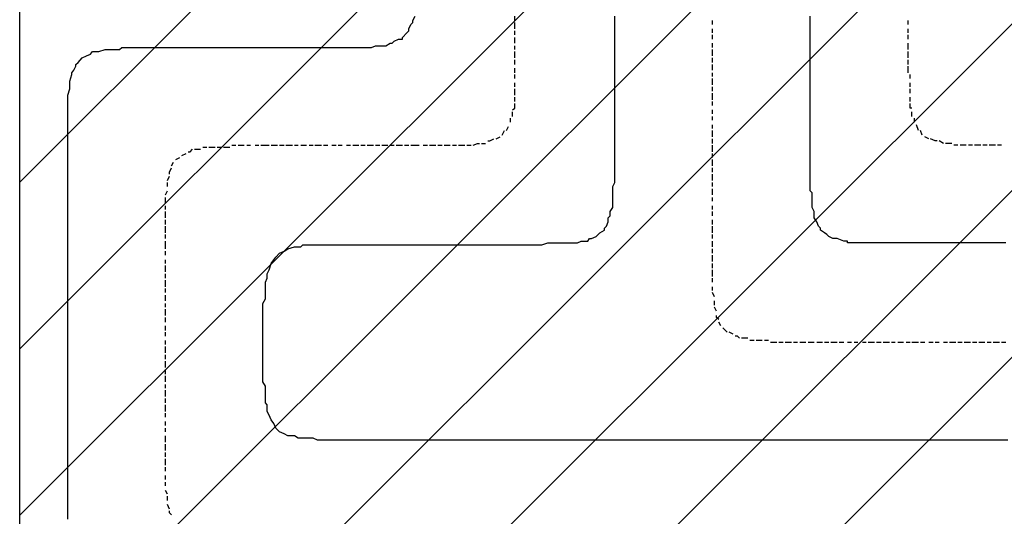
# Model space of a CAD drawing. Extents: x 997 to 109698, y 921 to 94021.
# Tile 237 of 256: x 36898 to 38901, y 15080 to 16092. Entities that reach past the tile are written whole.
import ezdxf

# ---------------------------------------------------------------- set-up
doc = ezdxf.new("R2010")
doc.units = 0
doc.header["$MEASUREMENT"] = 0
for name, color, linetype in [('12', 7, 'CONTINUOUS'), ('28', 7, 'CONTINUOUS'), ('40', 7, 'CONTINUOUS')]:
    doc.layers.add(name, color=color, linetype=linetype)

msp = doc.modelspace()

# ---------------------------------------------------------------- linework, layer by layer
at = {"layer": '12', "color": 1}
for p, q in [((37697.601607, 16089.953237), (37702.601607, 16098.953237)), ((38108.601607, 16089.953237), (38108.601607, 16098.953237)), ((38506.601607, 16089.953237), (38506.601607, 16098.953237)), ((37689.601607, 16072.953237), (37693.601607, 16081.953237)), ((38108.601607, 16081.953237), (38108.601607, 16089.953237)), ((38108.601607, 16068.953237), (38108.601607, 16081.953237)), ((38506.601607, 16081.953237), (38506.601607, 16089.953237)), ((38506.601607, 16068.953237), (38506.601607, 16081.953237)), ((37659.601607, 16047.953237), (37668.601607, 16051.953237)), ((37676.601607, 16055.953237), (37685.601607, 16064.953237)), ((38108.601607, 16060.953237), (38108.601607, 16068.953237)), ((38108.601607, 16047.953237), (38108.601607, 16060.953237)), ((38506.601607, 16060.953237), (38506.601607, 16068.953237)), ((38506.601607, 16051.953237), (38506.601607, 16060.953237)), ((38506.601607, 16038.953237), (38506.601607, 16051.953237)), ((37058.601607, 16026.953237), (37071.601607, 16030.953237)), ((37071.601607, 16030.953237), (37079.601607, 16030.953237)), ((37079.601607, 16030.953237), (37088.601607, 16030.953237)), ((37088.601607, 16030.953237), (37100.601607, 16030.953237)), ((37109.601607, 16034.953237), (37117.601607, 16034.953237)), ((37117.601607, 16034.953237), (37130.601607, 16034.953237)), ((37130.601607, 16034.953237), (37138.601607, 16034.953237)), ((37138.601607, 16034.953237), (37147.601607, 16034.953237)), ((37147.601607, 16034.953237), (37160.601607, 16034.953237)), ((37160.601607, 16034.953237), (37168.601607, 16034.953237)), ((37168.601607, 16034.953237), (37177.601607, 16034.953237)), ((37177.601607, 16034.953237), (37189.601607, 16034.953237)), ((37189.601607, 16034.953237), (37194.601607, 16034.953237)), ((37194.601607, 16034.953237), (37202.601607, 16034.953237)), ((37202.601607, 16034.953237), (37210.601607, 16034.953237)), ((37210.601607, 16034.953237), (37219.601607, 16034.953237)), ((37219.601607, 16034.953237), (37232.601607, 16034.953237)), ((37232.601607, 16034.953237), (37240.601607, 16034.953237)), ((37240.601607, 16034.953237), (37249.601607, 16034.953237)), ((37249.601607, 16034.953237), (37261.601607, 16034.953237)), ((37261.601607, 16034.953237), (37270.601607, 16034.953237)), ((37270.601607, 16034.953237), (37278.601607, 16034.953237)), ((37278.601607, 16034.953237), (37291.601607, 16034.953237)), ((37291.601607, 16034.953237), (37299.601607, 16034.953237)), ((37299.601607, 16034.953237), (37312.601607, 16034.953237)), ((37312.601607, 16034.953237), (37321.601607, 16034.953237)), ((37321.601607, 16034.953237), (37329.601607, 16034.953237)), ((37329.601607, 16034.953237), (37342.601607, 16034.953237)), ((37342.601607, 16034.953237), (37350.601607, 16034.953237)), ((37350.601607, 16034.953237), (37359.601607, 16034.953237)), ((37359.601607, 16034.953237), (37371.601607, 16034.953237)), ((37371.601607, 16034.953237), (37380.601607, 16034.953237)), ((37380.601607, 16034.953237), (37388.601607, 16034.953237)), ((37388.601607, 16034.953237), (37401.601607, 16034.953237)), ((37401.601607, 16034.953237), (37409.601607, 16034.953237)), ((37409.601607, 16034.953237), (37422.601607, 16034.953237)), ((37422.601607, 16034.953237), (37431.601607, 16034.953237)), ((37431.601607, 16034.953237), (37439.601607, 16034.953237)), ((37439.601607, 16034.953237), (37452.601607, 16034.953237)), ((37452.601607, 16034.953237), (37460.601607, 16034.953237)), ((37460.601607, 16034.953237), (37469.601607, 16034.953237)), ((37469.601607, 16034.953237), (37481.601607, 16034.953237)), ((37481.601607, 16034.953237), (37490.601607, 16034.953237)), ((37490.601607, 16034.953237), (37498.601607, 16034.953237)), ((37498.601607, 16034.953237), (37507.601607, 16034.953237)), ((37507.601607, 16034.953237), (37511.601607, 16034.953237)), ((37511.601607, 16034.953237), (37524.601607, 16034.953237)), ((37524.601607, 16034.953237), (37532.601607, 16034.953237)), ((37532.601607, 16034.953237), (37541.601607, 16034.953237)), ((37541.601607, 16034.953237), (37553.601607, 16034.953237)), ((37553.601607, 16034.953237), (37562.601607, 16034.953237)), ((37562.601607, 16034.953237), (37570.601607, 16034.953237)), ((37570.601607, 16034.953237), (37583.601607, 16034.953237)), ((37583.601607, 16034.953237), (37591.601607, 16034.953237)), ((37591.601607, 16034.953237), (37600.601607, 16034.953237)), ((37600.601607, 16034.953237), (37613.601607, 16034.953237)), ((37613.601607, 16034.953237), (37621.601607, 16038.953237)), ((37621.601607, 16038.953237), (37630.601607, 16038.953237)), ((37630.601607, 16038.953237), (37642.601607, 16038.953237)), ((37642.601607, 16038.953237), (37651.601607, 16043.953237)), ((38108.601607, 16038.953237), (38108.601607, 16047.953237)), ((38108.601607, 16030.953237), (38108.601607, 16038.953237)), ((38108.601607, 16017.953237), (38108.601607, 16030.953237)), ((38506.601607, 16030.953237), (38506.601607, 16038.953237)), ((38506.601607, 16017.953237), (38506.601607, 16030.953237)), ((37016.601607, 16004.953237), (37024.601607, 16013.953237)), ((37024.601607, 16013.953237), (37033.601607, 16017.953237)), ((37033.601607, 16017.953237), (37041.601607, 16021.953237)), ((37050.601607, 16026.953237), (37058.601607, 16026.953237)), ((38108.601607, 16009.953237), (38108.601607, 16017.953237)), ((38506.601607, 16009.953237), (38506.601607, 16017.953237)), ((37007.601607, 15988.953237), (37011.601607, 15996.953237)), ((38108.601607, 16000.953237), (38108.601607, 16009.953237)), ((38108.601607, 15988.953237), (38108.601607, 16000.953237)), ((38506.601607, 16000.953237), (38506.601607, 16009.953237)), ((38506.601607, 15988.953237), (38506.601607, 16000.953237)), ((36999.601607, 15966.953237), (37003.601607, 15979.953237)), ((38108.601607, 15979.953237), (38108.601607, 15988.953237)), ((38108.601607, 15971.953237), (38108.601607, 15979.953237)), ((38108.601607, 15958.953237), (38108.601607, 15971.953237)), ((38506.601607, 15979.953237), (38506.601607, 15988.953237)), ((38506.601607, 15971.953237), (38506.601607, 15979.953237)), ((38506.601607, 15958.953237), (38506.601607, 15971.953237)), ((36995.601607, 15937.953237), (36999.601607, 15950.953237)), ((36999.601607, 15958.953237), (36999.601607, 15966.953237)), ((36999.601607, 15950.953237), (36999.601607, 15958.953237)), ((38108.601607, 15950.953237), (38108.601607, 15958.953237)), ((38108.601607, 15937.953237), (38108.601607, 15950.953237)), ((38506.601607, 15950.953237), (38506.601607, 15958.953237)), ((38506.601607, 15941.953237), (38506.601607, 15950.953237)), ((36995.601607, 15928.953237), (36995.601607, 15937.953237)), ((38108.601607, 15928.953237), (38108.601607, 15937.953237)), ((38506.601607, 15928.953237), (38506.601607, 15941.953237)), ((36995.601607, 15920.953237), (36995.601607, 15928.953237)), ((36995.601607, 15907.953237), (36995.601607, 15920.953237)), ((38108.601607, 15920.953237), (38108.601607, 15928.953237)), ((38108.601607, 15907.953237), (38108.601607, 15920.953237)), ((38506.601607, 15920.953237), (38506.601607, 15928.953237)), ((38506.601607, 15907.953237), (38506.601607, 15920.953237)), ((36995.601607, 15899.953237), (36995.601607, 15907.953237)), ((36995.601607, 15890.953237), (36995.601607, 15899.953237)), ((36995.601607, 15877.953237), (36995.601607, 15890.953237)), ((38108.601607, 15899.953237), (38108.601607, 15907.953237)), ((38108.601607, 15890.953237), (38108.601607, 15899.953237)), ((38108.601607, 15877.953237), (38108.601607, 15890.953237)), ((38506.601607, 15899.953237), (38506.601607, 15907.953237)), ((38506.601607, 15890.953237), (38506.601607, 15899.953237)), ((38506.601607, 15877.953237), (38506.601607, 15890.953237)), ((36995.601607, 15869.953237), (36995.601607, 15877.953237)), ((38108.601607, 15869.953237), (38108.601607, 15877.953237)), ((38506.601607, 15869.953237), (38506.601607, 15877.953237)), ((36995.601607, 15861.953237), (36995.601607, 15869.953237)), ((36995.601607, 15848.953237), (36995.601607, 15861.953237)), ((38108.601607, 15861.953237), (38108.601607, 15869.953237)), ((38108.601607, 15848.953237), (38108.601607, 15861.953237)), ((38506.601607, 15861.953237), (38506.601607, 15869.953237)), ((38506.601607, 15848.953237), (38506.601607, 15861.953237)), ((36995.601607, 15839.953237), (36995.601607, 15848.953237)), ((36995.601607, 15835.953237), (36995.601607, 15839.953237)), ((36995.601607, 15822.953237), (36995.601607, 15835.953237)), ((38108.601607, 15839.953237), (38108.601607, 15848.953237)), ((38108.601607, 15835.953237), (38108.601607, 15839.953237)), ((38108.601607, 15827.953237), (38108.601607, 15835.953237)), ((38506.601607, 15839.953237), (38506.601607, 15848.953237)), ((38506.601607, 15835.953237), (38506.601607, 15839.953237)), ((38506.601607, 15831.953237), (38506.601607, 15835.953237)), ((38506.601607, 15818.953237), (38506.601607, 15831.953237)), ((36995.601607, 15814.953237), (36995.601607, 15822.953237)), ((36995.601607, 15806.953237), (36995.601607, 15814.953237)), ((38108.601607, 15818.953237), (38108.601607, 15827.953237)), ((38108.601607, 15810.953237), (38108.601607, 15818.953237)), ((38108.601607, 15797.953237), (38108.601607, 15810.953237)), ((38506.601607, 15810.953237), (38506.601607, 15818.953237)), ((38506.601607, 15797.953237), (38506.601607, 15810.953237)), ((36995.601607, 15793.953237), (36995.601607, 15806.953237)), ((36995.601607, 15784.953237), (36995.601607, 15793.953237)), ((38108.601607, 15789.953237), (38108.601607, 15797.953237)), ((38506.601607, 15789.953237), (38506.601607, 15797.953237)), ((36995.601607, 15776.953237), (36995.601607, 15784.953237)), ((36995.601607, 15763.953237), (36995.601607, 15776.953237)), ((38108.601607, 15780.953237), (38108.601607, 15789.953237)), ((38108.601607, 15767.953237), (38108.601607, 15780.953237)), ((38506.601607, 15780.953237), (38506.601607, 15789.953237)), ((38506.601607, 15767.953237), (38506.601607, 15780.953237)), ((36995.601607, 15755.953237), (36995.601607, 15763.953237)), ((36995.601607, 15742.953237), (36995.601607, 15755.953237)), ((38104.601607, 15751.953237), (38108.601607, 15759.953237)), ((38104.601607, 15738.953237), (38104.601607, 15751.953237)), ((38108.601607, 15759.953237), (38108.601607, 15767.953237)), ((38506.601607, 15759.953237), (38506.601607, 15767.953237)), ((38506.601607, 15751.953237), (38506.601607, 15759.953237)), ((36995.601607, 15734.953237), (36995.601607, 15742.953237)), ((36995.601607, 15725.953237), (36995.601607, 15734.953237)), ((38104.601607, 15729.953237), (38104.601607, 15738.953237)), ((38510.601607, 15729.953237), (38510.601607, 15738.953237)), ((36995.601607, 15712.953237), (36995.601607, 15725.953237)), ((36995.601607, 15704.953237), (36995.601607, 15712.953237)), ((38104.601607, 15717.953237), (38104.601607, 15729.953237)), ((38104.601607, 15708.953237), (38104.601607, 15717.953237)), ((38510.601607, 15721.953237), (38510.601607, 15729.953237)), ((38510.601607, 15708.953237), (38510.601607, 15721.953237)), ((36995.601607, 15695.953237), (36995.601607, 15704.953237)), ((36995.601607, 15683.953237), (36995.601607, 15695.953237)), ((38099.601607, 15700.953237), (38104.601607, 15708.953237)), ((38099.601607, 15691.953237), (38099.601607, 15700.953237)), ((38514.601607, 15700.953237), (38510.601607, 15708.953237)), ((38514.601607, 15691.953237), (38514.601607, 15700.953237)), ((36995.601607, 15674.953237), (36995.601607, 15683.953237)), ((36995.601607, 15666.953237), (36995.601607, 15674.953237)), ((38091.601607, 15670.953237), (38095.601607, 15679.953237)), ((38523.601607, 15670.953237), (38519.601607, 15679.953237)), ((36995.601607, 15653.953237), (36995.601607, 15666.953237)), ((36995.601607, 15645.953237), (36995.601607, 15653.953237)), ((38078.601607, 15657.953237), (38087.601607, 15662.953237)), ((38535.601607, 15657.953237), (38527.601607, 15662.953237)), ((36995.601607, 15632.953237), (36995.601607, 15645.953237)), ((36995.601607, 15624.953237), (36995.601607, 15632.953237)), ((37473.601607, 15632.953237), (37486.601607, 15632.953237)), ((37486.601607, 15632.953237), (37494.601607, 15632.953237)), ((37494.601607, 15632.953237), (37503.601607, 15632.953237)), ((37503.601607, 15632.953237), (37515.601607, 15632.953237)), ((37515.601607, 15632.953237), (37524.601607, 15632.953237)), ((37524.601607, 15632.953237), (37532.601607, 15632.953237)), ((37532.601607, 15632.953237), (37545.601607, 15632.953237)), ((37545.601607, 15632.953237), (37553.601607, 15632.953237)), ((37553.601607, 15632.953237), (37562.601607, 15632.953237)), ((37562.601607, 15632.953237), (37575.601607, 15632.953237)), ((37575.601607, 15632.953237), (37583.601607, 15632.953237)), ((37583.601607, 15632.953237), (37591.601607, 15632.953237)), ((37591.601607, 15632.953237), (37600.601607, 15632.953237)), ((37600.601607, 15632.953237), (37608.601607, 15632.953237)), ((37608.601607, 15632.953237), (37621.601607, 15632.953237)), ((37621.601607, 15632.953237), (37630.601607, 15632.953237)), ((37630.601607, 15632.953237), (37638.601607, 15632.953237)), ((37638.601607, 15632.953237), (37651.601607, 15632.953237)), ((37651.601607, 15632.953237), (37659.601607, 15632.953237)), ((37659.601607, 15632.953237), (37672.601607, 15632.953237)), ((37672.601607, 15632.953237), (37680.601607, 15632.953237)), ((37680.601607, 15632.953237), (37689.601607, 15632.953237)), ((37689.601607, 15632.953237), (37702.601607, 15632.953237)), ((37702.601607, 15632.953237), (37710.601607, 15632.953237)), ((37710.601607, 15632.953237), (37718.601607, 15632.953237)), ((37718.601607, 15632.953237), (37731.601607, 15632.953237)), ((37731.601607, 15632.953237), (37740.601607, 15632.953237)), ((37740.601607, 15632.953237), (37748.601607, 15632.953237)), ((37748.601607, 15632.953237), (37761.601607, 15632.953237)), ((37761.601607, 15632.953237), (37769.601607, 15632.953237)), ((37769.601607, 15632.953237), (37782.601607, 15632.953237)), ((37782.601607, 15632.953237), (37790.601607, 15632.953237)), ((37790.601607, 15632.953237), (37799.601607, 15632.953237)), ((37799.601607, 15632.953237), (37812.601607, 15632.953237)), ((37812.601607, 15632.953237), (37820.601607, 15632.953237)), ((37820.601607, 15632.953237), (37829.601607, 15632.953237)), ((37829.601607, 15632.953237), (37841.601607, 15632.953237)), ((37841.601607, 15632.953237), (37850.601607, 15632.953237)), ((37850.601607, 15632.953237), (37858.601607, 15632.953237)), ((37858.601607, 15632.953237), (37871.601607, 15632.953237)), ((37871.601607, 15632.953237), (37879.601607, 15632.953237)), ((37879.601607, 15632.953237), (37892.601607, 15632.953237)), ((37892.601607, 15632.953237), (37900.601607, 15632.953237)), ((37900.601607, 15632.953237), (37905.601607, 15632.953237)), ((37905.601607, 15632.953237), (37913.601607, 15632.953237)), ((37913.601607, 15632.953237), (37922.601607, 15632.953237)), ((37922.601607, 15632.953237), (37930.601607, 15632.953237)), ((37930.601607, 15632.953237), (37943.601607, 15632.953237)), ((37943.601607, 15632.953237), (37951.601607, 15632.953237)), ((37951.601607, 15632.953237), (37960.601607, 15632.953237)), ((37960.601607, 15632.953237), (37972.601607, 15636.953237)), ((37972.601607, 15636.953237), (37981.601607, 15636.953237)), ((37981.601607, 15636.953237), (37994.601607, 15636.953237)), ((37994.601607, 15636.953237), (38002.601607, 15636.953237)), ((38002.601607, 15636.953237), (38011.601607, 15636.953237)), ((38011.601607, 15636.953237), (38023.601607, 15636.953237)), ((38023.601607, 15636.953237), (38032.601607, 15636.953237)), ((38032.601607, 15636.953237), (38040.601607, 15640.953237)), ((38040.601607, 15640.953237), (38053.601607, 15640.953237)), ((38061.601607, 15645.953237), (38070.601607, 15649.953237)), ((38552.601607, 15645.953237), (38544.601607, 15649.953237)), ((38561.601607, 15645.953237), (38552.601607, 15645.953237)), ((38574.601607, 15640.953237), (38561.601607, 15645.953237)), ((38582.601607, 15640.953237), (38574.601607, 15640.953237)), ((38603.601607, 15636.953237), (38590.601607, 15636.953237)), ((38612.601607, 15636.953237), (38603.601607, 15636.953237)), ((38620.601607, 15636.953237), (38612.601607, 15636.953237)), ((38633.601607, 15636.953237), (38620.601607, 15636.953237)), ((38641.601607, 15636.953237), (38633.601607, 15636.953237)), ((38650.601607, 15636.953237), (38641.601607, 15636.953237)), ((38662.601607, 15636.953237), (38650.601607, 15636.953237)), ((38671.601607, 15636.953237), (38662.601607, 15636.953237)), ((38684.601607, 15636.953237), (38671.601607, 15636.953237)), ((38692.601607, 15636.953237), (38684.601607, 15636.953237)), ((38701.601607, 15636.953237), (38692.601607, 15636.953237)), ((38705.601607, 15636.953237), (38701.601607, 15636.953237)), ((38713.601607, 15636.953237), (38705.601607, 15636.953237)), ((38726.601607, 15636.953237), (38713.601607, 15636.953237)), ((38734.601607, 15636.953237), (38726.601607, 15636.953237)), ((38747.601607, 15636.953237), (38734.601607, 15636.953237)), ((38756.601607, 15636.953237), (38747.601607, 15636.953237)), ((38764.601607, 15636.953237), (38756.601607, 15636.953237)), ((38777.601607, 15636.953237), (38764.601607, 15636.953237)), ((38785.601607, 15636.953237), (38777.601607, 15636.953237)), ((38794.601607, 15636.953237), (38785.601607, 15636.953237)), ((38806.601607, 15636.953237), (38794.601607, 15636.953237)), ((38815.601607, 15636.953237), (38806.601607, 15636.953237)), ((38823.601607, 15636.953237), (38815.601607, 15636.953237)), ((38836.601607, 15636.953237), (38823.601607, 15636.953237)), ((38845.601607, 15636.953237), (38836.601607, 15636.953237)), ((38853.601607, 15636.953237), (38845.601607, 15636.953237)), ((38866.601607, 15636.953237), (38853.601607, 15636.953237)), ((38874.601607, 15636.953237), (38866.601607, 15636.953237)), ((38887.601607, 15636.953237), (38874.601607, 15636.953237)), ((38895.601607, 15636.953237), (38887.601607, 15636.953237)), ((38904.601607, 15636.953237), (38895.601607, 15636.953237)), ((36995.601607, 15615.953237), (36995.601607, 15624.953237)), ((36995.601607, 15602.953237), (36995.601607, 15615.953237)), ((37418.601607, 15607.953237), (37426.601607, 15615.953237)), ((37426.601607, 15615.953237), (37435.601607, 15619.953237)), ((37435.601607, 15619.953237), (37443.601607, 15624.953237)), ((37443.601607, 15624.953237), (37456.601607, 15628.953237)), ((37456.601607, 15628.953237), (37464.601607, 15628.953237)), ((36995.601607, 15594.953237), (36995.601607, 15602.953237)), ((36995.601607, 15585.953237), (36995.601607, 15594.953237)), ((37405.601607, 15581.953237), (37409.601607, 15594.953237)), ((37409.601607, 15594.953237), (37414.601607, 15602.953237)), ((37414.601607, 15602.953237), (37418.601607, 15607.953237)), ((36995.601607, 15573.953237), (36995.601607, 15585.953237)), ((36995.601607, 15564.953237), (36995.601607, 15573.953237)), ((37401.601607, 15573.953237), (37405.601607, 15581.953237)), ((37401.601607, 15564.953237), (37401.601607, 15573.953237)), ((36995.601607, 15556.953237), (36995.601607, 15564.953237)), ((36995.601607, 15543.953237), (36995.601607, 15556.953237)), ((37397.601607, 15556.953237), (37401.601607, 15564.953237)), ((37397.601607, 15543.953237), (37397.601607, 15556.953237)), ((36995.601607, 15535.953237), (36995.601607, 15543.953237)), ((36995.601607, 15522.953237), (36995.601607, 15535.953237)), ((37397.601607, 15535.953237), (37397.601607, 15543.953237)), ((37397.601607, 15522.953237), (37397.601607, 15535.953237)), ((36995.601607, 15513.953237), (36995.601607, 15522.953237)), ((36995.601607, 15505.953237), (36995.601607, 15513.953237)), ((37392.601607, 15513.953237), (37397.601607, 15522.953237)), ((37392.601607, 15505.953237), (37392.601607, 15513.953237)), ((36995.601607, 15492.953237), (36995.601607, 15505.953237)), ((36995.601607, 15484.953237), (36995.601607, 15492.953237)), ((37392.601607, 15492.953237), (37392.601607, 15505.953237)), ((37392.601607, 15484.953237), (37392.601607, 15492.953237)), ((36995.601607, 15475.953237), (36995.601607, 15484.953237)), ((36995.601607, 15463.953237), (36995.601607, 15475.953237)), ((37392.601607, 15475.953237), (37392.601607, 15484.953237)), ((37392.601607, 15463.953237), (37392.601607, 15475.953237)), ((36995.601607, 15454.953237), (36995.601607, 15463.953237)), ((36995.601607, 15446.953237), (36995.601607, 15454.953237)), ((37392.601607, 15454.953237), (37392.601607, 15463.953237)), ((37392.601607, 15446.953237), (37392.601607, 15454.953237)), ((36995.601607, 15433.953237), (36995.601607, 15446.953237)), ((36995.601607, 15425.953237), (36995.601607, 15433.953237)), ((37392.601607, 15433.953237), (37392.601607, 15446.953237)), ((37392.601607, 15425.953237), (37392.601607, 15433.953237)), ((36995.601607, 15412.953237), (36995.601607, 15425.953237)), ((36995.601607, 15403.953237), (36995.601607, 15412.953237)), ((37392.601607, 15416.953237), (37392.601607, 15425.953237)), ((37392.601607, 15403.953237), (37392.601607, 15416.953237)), ((36995.601607, 15395.953237), (36995.601607, 15403.953237)), ((36995.601607, 15382.953237), (36995.601607, 15395.953237)), ((37392.601607, 15395.953237), (37392.601607, 15403.953237)), ((37392.601607, 15382.953237), (37392.601607, 15395.953237)), ((36995.601607, 15374.953237), (36995.601607, 15382.953237)), ((36995.601607, 15365.953237), (36995.601607, 15374.953237)), ((37392.601607, 15374.953237), (37392.601607, 15382.953237)), ((37392.601607, 15365.953237), (37392.601607, 15374.953237)), ((36995.601607, 15353.953237), (36995.601607, 15365.953237)), ((36995.601607, 15344.953237), (36995.601607, 15353.953237)), ((37392.601607, 15353.953237), (37392.601607, 15365.953237)), ((37397.601607, 15344.953237), (37392.601607, 15353.953237)), ((36995.601607, 15336.953237), (36995.601607, 15344.953237)), ((36995.601607, 15323.953237), (36995.601607, 15336.953237)), ((37397.601607, 15336.953237), (37397.601607, 15344.953237)), ((37397.601607, 15323.953237), (37397.601607, 15336.953237)), ((36995.601607, 15315.953237), (36995.601607, 15323.953237)), ((36995.601607, 15306.953237), (36995.601607, 15315.953237)), ((37397.601607, 15315.953237), (37397.601607, 15323.953237)), ((36995.601607, 15293.953237), (36995.601607, 15306.953237)), ((36995.601607, 15285.953237), (36995.601607, 15293.953237)), ((37401.601607, 15293.953237), (37401.601607, 15306.953237)), ((37405.601607, 15285.953237), (37401.601607, 15293.953237)), ((36995.601607, 15272.953237), (36995.601607, 15285.953237)), ((36995.601607, 15264.953237), (36995.601607, 15272.953237)), ((37409.601607, 15276.953237), (37405.601607, 15285.953237)), ((37414.601607, 15268.953237), (37409.601607, 15276.953237)), ((36995.601607, 15255.953237), (36995.601607, 15264.953237)), ((36995.601607, 15243.953237), (36995.601607, 15255.953237)), ((37418.601607, 15259.953237), (37414.601607, 15268.953237)), ((37426.601607, 15251.953237), (37418.601607, 15259.953237)), ((37435.601607, 15247.953237), (37426.601607, 15251.953237)), ((36995.601607, 15234.953237), (36995.601607, 15243.953237)), ((36995.601607, 15226.953237), (36995.601607, 15234.953237)), ((37443.601607, 15243.953237), (37435.601607, 15247.953237)), ((37456.601607, 15243.953237), (37443.601607, 15243.953237)), ((37464.601607, 15238.953237), (37456.601607, 15243.953237)), ((37473.601607, 15238.953237), (37464.601607, 15238.953237)), ((37486.601607, 15238.953237), (37473.601607, 15238.953237)), ((37494.601607, 15238.953237), (37486.601607, 15238.953237)), ((37503.601607, 15234.953237), (37494.601607, 15238.953237)), ((37515.601607, 15234.953237), (37503.601607, 15234.953237)), ((37524.601607, 15234.953237), (37515.601607, 15234.953237)), ((37532.601607, 15234.953237), (37524.601607, 15234.953237)), ((37545.601607, 15234.953237), (37532.601607, 15234.953237)), ((37553.601607, 15234.953237), (37545.601607, 15234.953237)), ((37562.601607, 15234.953237), (37553.601607, 15234.953237)), ((37575.601607, 15234.953237), (37562.601607, 15234.953237)), ((37583.601607, 15234.953237), (37575.601607, 15234.953237)), ((37591.601607, 15234.953237), (37583.601607, 15234.953237)), ((37600.601607, 15234.953237), (37591.601607, 15234.953237)), ((37608.601607, 15234.953237), (37600.601607, 15234.953237)), ((37617.601607, 15234.953237), (37608.601607, 15234.953237)), ((37630.601607, 15234.953237), (37617.601607, 15234.953237)), ((37638.601607, 15234.953237), (37630.601607, 15234.953237)), ((37646.601607, 15234.953237), (37638.601607, 15234.953237)), ((37659.601607, 15234.953237), (37646.601607, 15234.953237)), ((37668.601607, 15234.953237), (37659.601607, 15234.953237)), ((37680.601607, 15234.953237), (37668.601607, 15234.953237)), ((37689.601607, 15234.953237), (37680.601607, 15234.953237)), ((37697.601607, 15234.953237), (37689.601607, 15234.953237)), ((37710.601607, 15234.953237), (37697.601607, 15234.953237)), ((37718.601607, 15234.953237), (37710.601607, 15234.953237)), ((37727.601607, 15234.953237), (37718.601607, 15234.953237)), ((37740.601607, 15234.953237), (37727.601607, 15234.953237)), ((37748.601607, 15234.953237), (37740.601607, 15234.953237)), ((37757.601607, 15234.953237), (37748.601607, 15234.953237)), ((37769.601607, 15234.953237), (37757.601607, 15234.953237)), ((37778.601607, 15234.953237), (37769.601607, 15234.953237)), ((37790.601607, 15234.953237), (37778.601607, 15234.953237)), ((37799.601607, 15234.953237), (37790.601607, 15234.953237)), ((37807.601607, 15234.953237), (37799.601607, 15234.953237)), ((37820.601607, 15234.953237), (37807.601607, 15234.953237)), ((37829.601607, 15234.953237), (37820.601607, 15234.953237)), ((37837.601607, 15234.953237), (37829.601607, 15234.953237)), ((37850.601607, 15234.953237), (37837.601607, 15234.953237)), ((37858.601607, 15234.953237), (37850.601607, 15234.953237)), ((37867.601607, 15234.953237), (37858.601607, 15234.953237)), ((37879.601607, 15234.953237), (37867.601607, 15234.953237)), ((37888.601607, 15234.953237), (37879.601607, 15234.953237)), ((37900.601607, 15234.953237), (37888.601607, 15234.953237)), ((37909.601607, 15234.953237), (37900.601607, 15234.953237)), ((37917.601607, 15234.953237), (37909.601607, 15234.953237)), ((37930.601607, 15234.953237), (37917.601607, 15234.953237)), ((37939.601607, 15234.953237), (37930.601607, 15234.953237)), ((37947.601607, 15234.953237), (37939.601607, 15234.953237)), ((37960.601607, 15234.953237), (37947.601607, 15234.953237)), ((37968.601607, 15234.953237), (37960.601607, 15234.953237)), ((37977.601607, 15234.953237), (37968.601607, 15234.953237)), ((37989.601607, 15234.953237), (37977.601607, 15234.953237)), ((37998.601607, 15234.953237), (37989.601607, 15234.953237)), ((38011.601607, 15234.953237), (37998.601607, 15234.953237)), ((38019.601607, 15234.953237), (38011.601607, 15234.953237)), ((38027.601607, 15234.953237), (38019.601607, 15234.953237)), ((38040.601607, 15234.953237), (38027.601607, 15234.953237)), ((38049.601607, 15234.953237), (38040.601607, 15234.953237)), ((38057.601607, 15234.953237), (38049.601607, 15234.953237)), ((38070.601607, 15234.953237), (38057.601607, 15234.953237)), ((38078.601607, 15234.953237), (38070.601607, 15234.953237)), ((38087.601607, 15234.953237), (38078.601607, 15234.953237)), ((38099.601607, 15234.953237), (38087.601607, 15234.953237)), ((38108.601607, 15234.953237), (38099.601607, 15234.953237)), ((38116.601607, 15234.953237), (38108.601607, 15234.953237)), ((38129.601607, 15234.953237), (38116.601607, 15234.953237)), ((38138.601607, 15234.953237), (38129.601607, 15234.953237)), ((38150.601607, 15234.953237), (38138.601607, 15234.953237)), ((38159.601607, 15234.953237), (38150.601607, 15234.953237)), ((38167.601607, 15234.953237), (38159.601607, 15234.953237)), ((38180.601607, 15234.953237), (38167.601607, 15234.953237)), ((38188.601607, 15234.953237), (38180.601607, 15234.953237)), ((38197.601607, 15234.953237), (38188.601607, 15234.953237)), ((38210.601607, 15234.953237), (38197.601607, 15234.953237)), ((38218.601607, 15234.953237), (38210.601607, 15234.953237)), ((38226.601607, 15234.953237), (38218.601607, 15234.953237)), ((38239.601607, 15234.953237), (38226.601607, 15234.953237)), ((38248.601607, 15234.953237), (38239.601607, 15234.953237)), ((38260.601607, 15234.953237), (38248.601607, 15234.953237)), ((38269.601607, 15234.953237), (38260.601607, 15234.953237)), ((38277.601607, 15234.953237), (38269.601607, 15234.953237)), ((38290.601607, 15234.953237), (38277.601607, 15234.953237)), ((38298.601607, 15234.953237), (38290.601607, 15234.953237)), ((38307.601607, 15234.953237), (38298.601607, 15234.953237)), ((38320.601607, 15234.953237), (38307.601607, 15234.953237)), ((38328.601607, 15234.953237), (38320.601607, 15234.953237)), ((38337.601607, 15234.953237), (38328.601607, 15234.953237)), ((38349.601607, 15234.953237), (38337.601607, 15234.953237)), ((38358.601607, 15234.953237), (38349.601607, 15234.953237)), ((38370.601607, 15234.953237), (38358.601607, 15234.953237)), ((38379.601607, 15234.953237), (38370.601607, 15234.953237)), ((38387.601607, 15234.953237), (38379.601607, 15234.953237)), ((38400.601607, 15234.953237), (38387.601607, 15234.953237)), ((38408.601607, 15234.953237), (38400.601607, 15234.953237)), ((38417.601607, 15234.953237), (38408.601607, 15234.953237)), ((38430.601607, 15234.953237), (38417.601607, 15234.953237)), ((38438.601607, 15234.953237), (38430.601607, 15234.953237)), ((38447.601607, 15234.953237), (38438.601607, 15234.953237)), ((38459.601607, 15234.953237), (38447.601607, 15234.953237)), ((38468.601607, 15234.953237), (38459.601607, 15234.953237)), ((38480.601607, 15234.953237), (38468.601607, 15234.953237)), ((38489.601607, 15234.953237), (38480.601607, 15234.953237)), ((38497.601607, 15234.953237), (38489.601607, 15234.953237)), ((38510.601607, 15234.953237), (38497.601607, 15234.953237)), ((38519.601607, 15234.953237), (38510.601607, 15234.953237)), ((38527.601607, 15234.953237), (38519.601607, 15234.953237)), ((38540.601607, 15234.953237), (38527.601607, 15234.953237)), ((38548.601607, 15234.953237), (38540.601607, 15234.953237)), ((38557.601607, 15234.953237), (38548.601607, 15234.953237)), ((38569.601607, 15234.953237), (38557.601607, 15234.953237)), ((38578.601607, 15234.953237), (38569.601607, 15234.953237)), ((38590.601607, 15234.953237), (38578.601607, 15234.953237)), ((38599.601607, 15234.953237), (38590.601607, 15234.953237)), ((38607.601607, 15234.953237), (38599.601607, 15234.953237)), ((38620.601607, 15234.953237), (38607.601607, 15234.953237)), ((38629.601607, 15234.953237), (38620.601607, 15234.953237)), ((38637.601607, 15234.953237), (38629.601607, 15234.953237)), ((38650.601607, 15234.953237), (38637.601607, 15234.953237)), ((38658.601607, 15234.953237), (38650.601607, 15234.953237)), ((38667.601607, 15234.953237), (38658.601607, 15234.953237)), ((38679.601607, 15234.953237), (38667.601607, 15234.953237)), ((38688.601607, 15234.953237), (38679.601607, 15234.953237)), ((38696.601607, 15234.953237), (38688.601607, 15234.953237)), ((38709.601607, 15234.953237), (38696.601607, 15234.953237)), ((38718.601607, 15234.953237), (38709.601607, 15234.953237)), ((38730.601607, 15234.953237), (38718.601607, 15234.953237)), ((38739.601607, 15234.953237), (38730.601607, 15234.953237)), ((38747.601607, 15234.953237), (38739.601607, 15234.953237)), ((38760.601607, 15234.953237), (38747.601607, 15234.953237)), ((38768.601607, 15234.953237), (38760.601607, 15234.953237)), ((38777.601607, 15234.953237), (38768.601607, 15234.953237)), ((38789.601607, 15234.953237), (38777.601607, 15234.953237)), ((38798.601607, 15234.953237), (38789.601607, 15234.953237)), ((38806.601607, 15234.953237), (38798.601607, 15234.953237)), ((38819.601607, 15234.953237), (38806.601607, 15234.953237)), ((38828.601607, 15234.953237), (38819.601607, 15234.953237)), ((38840.601607, 15234.953237), (38828.601607, 15234.953237)), ((38849.601607, 15234.953237), (38840.601607, 15234.953237)), ((38857.601607, 15234.953237), (38849.601607, 15234.953237)), ((38870.601607, 15234.953237), (38857.601607, 15234.953237)), ((38878.601607, 15234.953237), (38870.601607, 15234.953237)), ((38887.601607, 15234.953237), (38878.601607, 15234.953237)), ((38900.601607, 15234.953237), (38887.601607, 15234.953237)), ((38908.601607, 15234.953237), (38900.601607, 15234.953237)), ((36995.601607, 15213.953237), (36995.601607, 15226.953237)), ((36995.601607, 15204.953237), (36995.601607, 15213.953237)), ((36995.601607, 15196.953237), (36995.601607, 15204.953237)), ((36995.601607, 15183.953237), (36995.601607, 15196.953237)), ((36995.601607, 15175.953237), (36995.601607, 15183.953237)), ((36995.601607, 15162.953237), (36995.601607, 15175.953237)), ((36995.601607, 15154.953237), (36995.601607, 15162.953237)), ((36995.601607, 15145.953237), (36995.601607, 15154.953237)), ((36995.601607, 15132.953237), (36995.601607, 15145.953237)), ((36995.601607, 15124.953237), (36995.601607, 15132.953237)), ((36995.601607, 15116.953237), (36995.601607, 15124.953237)), ((36995.601607, 15103.953237), (36995.601607, 15116.953237)), ((36995.601607, 15094.953237), (36995.601607, 15103.953237)), ((36995.601607, 15086.953237), (36995.601607, 15094.953237)), ((36995.601607, 15073.953237), (36995.601607, 15086.953237))]:
    msp.add_line(p, q, dxfattribs=at)
at = {"layer": '12', "color": 5}
for p, q in [((37905.601607, 16089.953237), (37905.601607, 16098.953237)), ((37905.601607, 16072.953237), (37905.601607, 16085.953237)), ((38307.601607, 16081.953237), (38307.601607, 16089.953237)), ((38307.601607, 16064.953237), (38307.601607, 16072.953237)), ((38705.601607, 16081.953237), (38705.601607, 16089.953237)), ((38705.601607, 16064.953237), (38705.601607, 16072.953237)), ((37905.601607, 16060.953237), (37905.601607, 16068.953237)), ((37905.601607, 16043.953237), (37905.601607, 16055.953237)), ((38307.601607, 16051.953237), (38307.601607, 16060.953237)), ((38705.601607, 16051.953237), (38705.601607, 16060.953237)), ((37905.601607, 16034.953237), (37905.601607, 16038.953237)), ((37905.601607, 16030.953237), (37905.601607, 16034.953237)), ((38307.601607, 16034.953237), (38307.601607, 16043.953237)), ((38307.601607, 16017.953237), (38307.601607, 16030.953237)), ((38705.601607, 16034.953237), (38705.601607, 16043.953237)), ((38705.601607, 16030.953237), (38705.601607, 16034.953237)), ((37905.601607, 16013.953237), (37905.601607, 16026.953237)), ((38307.601607, 16004.953237), (38307.601607, 16013.953237)), ((38705.601607, 16013.953237), (38705.601607, 16026.953237)), ((37905.601607, 16000.953237), (37905.601607, 16009.953237)), ((37905.601607, 15983.953237), (37905.601607, 15992.953237)), ((38307.601607, 15988.953237), (38307.601607, 16000.953237)), ((38705.601607, 16000.953237), (38705.601607, 16009.953237)), ((38705.601607, 15983.953237), (38705.601607, 15996.953237)), ((37905.601607, 15971.953237), (37905.601607, 15979.953237)), ((38307.601607, 15975.953237), (38307.601607, 15983.953237)), ((38307.601607, 15958.953237), (38307.601607, 15971.953237)), ((38709.601607, 15971.953237), (38709.601607, 15979.953237)), ((37905.601607, 15954.953237), (37905.601607, 15962.953237)), ((37905.601607, 15937.953237), (37905.601607, 15950.953237)), ((38307.601607, 15945.953237), (38307.601607, 15954.953237)), ((38709.601607, 15954.953237), (38709.601607, 15962.953237)), ((38709.601607, 15941.953237), (38709.601607, 15950.953237)), ((37905.601607, 15924.953237), (37905.601607, 15933.953237)), ((38307.601607, 15928.953237), (38307.601607, 15941.953237)), ((38709.601607, 15924.953237), (38709.601607, 15933.953237)), ((38307.601607, 15916.953237), (38307.601607, 15924.953237)), ((37896.601607, 15882.953237), (37896.601607, 15890.953237)), ((37900.601607, 15894.953237), (37900.601607, 15903.953237)), ((38307.601607, 15899.953237), (38307.601607, 15907.953237)), ((38307.601607, 15886.953237), (38307.601607, 15894.953237)), ((38713.601607, 15894.953237), (38713.601607, 15903.953237)), ((38718.601607, 15882.953237), (38718.601607, 15890.953237)), ((37888.601607, 15865.953237), (37892.601607, 15873.953237)), ((38307.601607, 15869.953237), (38307.601607, 15877.953237)), ((38726.601607, 15865.953237), (38722.601607, 15877.953237)), ((37867.601607, 15848.953237), (37875.601607, 15852.953237)), ((37879.601607, 15856.953237), (37884.601607, 15865.953237)), ((38307.601607, 15852.953237), (38307.601607, 15865.953237)), ((38734.601607, 15856.953237), (38730.601607, 15865.953237)), ((38747.601607, 15848.953237), (38739.601607, 15852.953237)), ((37270.601607, 15831.953237), (37278.601607, 15831.953237)), ((37282.601607, 15831.953237), (37295.601607, 15831.953237)), ((37299.601607, 15831.953237), (37308.601607, 15831.953237)), ((37312.601607, 15831.953237), (37325.601607, 15831.953237)), ((37329.601607, 15835.953237), (37337.601607, 15835.953237)), ((37342.601607, 15835.953237), (37354.601607, 15835.953237)), ((37359.601607, 15835.953237), (37367.601607, 15835.953237)), ((37376.601607, 15835.953237), (37384.601607, 15835.953237)), ((37388.601607, 15835.953237), (37392.601607, 15835.953237)), ((37392.601607, 15835.953237), (37405.601607, 15835.953237)), ((37409.601607, 15835.953237), (37422.601607, 15835.953237)), ((37426.601607, 15835.953237), (37435.601607, 15835.953237)), ((37439.601607, 15835.953237), (37452.601607, 15835.953237)), ((37456.601607, 15835.953237), (37464.601607, 15835.953237)), ((37469.601607, 15835.953237), (37481.601607, 15835.953237)), ((37486.601607, 15835.953237), (37494.601607, 15835.953237)), ((37498.601607, 15835.953237), (37511.601607, 15835.953237)), ((37515.601607, 15835.953237), (37524.601607, 15835.953237)), ((37532.601607, 15835.953237), (37541.601607, 15835.953237)), ((37545.601607, 15835.953237), (37553.601607, 15835.953237)), ((37562.601607, 15835.953237), (37570.601607, 15835.953237)), ((37575.601607, 15835.953237), (37587.601607, 15835.953237)), ((37591.601607, 15835.953237), (37600.601607, 15835.953237)), ((37604.601607, 15835.953237), (37617.601607, 15835.953237)), ((37621.601607, 15835.953237), (37630.601607, 15835.953237)), ((37634.601607, 15835.953237), (37646.601607, 15835.953237)), ((37651.601607, 15835.953237), (37659.601607, 15835.953237)), ((37663.601607, 15835.953237), (37676.601607, 15835.953237)), ((37680.601607, 15835.953237), (37689.601607, 15835.953237)), ((37693.601607, 15835.953237), (37706.601607, 15835.953237)), ((37706.601607, 15835.953237), (37710.601607, 15835.953237)), ((37718.601607, 15835.953237), (37727.601607, 15835.953237)), ((37731.601607, 15835.953237), (37744.601607, 15835.953237)), ((37748.601607, 15835.953237), (37757.601607, 15835.953237)), ((37761.601607, 15835.953237), (37773.601607, 15835.953237)), ((37778.601607, 15835.953237), (37786.601607, 15835.953237)), ((37790.601607, 15835.953237), (37803.601607, 15835.953237)), ((37807.601607, 15835.953237), (37816.601607, 15835.953237)), ((37837.601607, 15839.953237), (37845.601607, 15839.953237)), ((38307.601607, 15839.953237), (38307.601607, 15848.953237)), ((38307.601607, 15822.953237), (38307.601607, 15835.953237)), ((38777.601607, 15839.953237), (38768.601607, 15844.953237)), ((38794.601607, 15839.953237), (38781.601607, 15839.953237)), ((38806.601607, 15835.953237), (38798.601607, 15835.953237)), ((38823.601607, 15835.953237), (38811.601607, 15835.953237)), ((38836.601607, 15835.953237), (38828.601607, 15835.953237)), ((38853.601607, 15835.953237), (38840.601607, 15835.953237)), ((38866.601607, 15835.953237), (38857.601607, 15835.953237)), ((38883.601607, 15835.953237), (38870.601607, 15835.953237)), ((38895.601607, 15835.953237), (38887.601607, 15835.953237)), ((37215.601607, 15806.953237), (37223.601607, 15810.953237)), ((37227.601607, 15814.953237), (37236.601607, 15818.953237)), ((37253.601607, 15827.953237), (37265.601607, 15827.953237)), ((38307.601607, 15810.953237), (38307.601607, 15818.953237)), ((37206.601607, 15793.953237), (37210.601607, 15801.953237)), ((38307.601607, 15793.953237), (38307.601607, 15806.953237)), ((37198.601607, 15763.953237), (37202.601607, 15772.953237)), ((38307.601607, 15780.953237), (38307.601607, 15789.953237)), ((38307.601607, 15763.953237), (38307.601607, 15776.953237)), ((37198.601607, 15751.953237), (37198.601607, 15759.953237)), ((38307.601607, 15751.953237), (38307.601607, 15759.953237)), ((37194.601607, 15734.953237), (37198.601607, 15742.953237)), ((38307.601607, 15734.953237), (38307.601607, 15746.953237)), ((37194.601607, 15717.953237), (37194.601607, 15729.953237)), ((37194.601607, 15704.953237), (37194.601607, 15712.953237)), ((38307.601607, 15721.953237), (38307.601607, 15729.953237)), ((38307.601607, 15704.953237), (38307.601607, 15712.953237)), ((37194.601607, 15687.953237), (37194.601607, 15700.953237)), ((38307.601607, 15691.953237), (38307.601607, 15700.953237)), ((37194.601607, 15674.953237), (37194.601607, 15683.953237)), ((37194.601607, 15657.953237), (37194.601607, 15670.953237)), ((38307.601607, 15674.953237), (38307.601607, 15683.953237)), ((38307.601607, 15657.953237), (38307.601607, 15670.953237)), ((37194.601607, 15645.953237), (37194.601607, 15653.953237)), ((38307.601607, 15645.953237), (38307.601607, 15653.953237)), ((37194.601607, 15632.953237), (37194.601607, 15640.953237)), ((37194.601607, 15624.953237), (37194.601607, 15632.953237)), ((38307.601607, 15636.953237), (38307.601607, 15640.953237)), ((38307.601607, 15628.953237), (38307.601607, 15636.953237)), ((37194.601607, 15611.953237), (37194.601607, 15619.953237)), ((38307.601607, 15615.953237), (38307.601607, 15624.953237)), ((38307.601607, 15598.953237), (38307.601607, 15611.953237)), ((37194.601607, 15594.953237), (37194.601607, 15602.953237)), ((37194.601607, 15577.953237), (37194.601607, 15590.953237)), ((38307.601607, 15585.953237), (38307.601607, 15594.953237)), ((37194.601607, 15564.953237), (37194.601607, 15573.953237)), ((38307.601607, 15568.953237), (38307.601607, 15581.953237)), ((37194.601607, 15547.953237), (37194.601607, 15560.953237)), ((38307.601607, 15556.953237), (38307.601607, 15564.953237)), ((37194.601607, 15535.953237), (37194.601607, 15543.953237)), ((37194.601607, 15518.953237), (37194.601607, 15530.953237)), ((38307.601607, 15539.953237), (38307.601607, 15547.953237)), ((38311.601607, 15526.953237), (38307.601607, 15535.953237)), ((37194.601607, 15505.953237), (37194.601607, 15513.953237)), ((38311.601607, 15509.953237), (38311.601607, 15518.953237)), ((37194.601607, 15488.953237), (37194.601607, 15501.953237)), ((38315.601607, 15497.953237), (38311.601607, 15505.953237)), ((37194.601607, 15475.953237), (37194.601607, 15484.953237)), ((38324.601607, 15467.953237), (38320.601607, 15475.953237)), ((37194.601607, 15458.953237), (37194.601607, 15467.953237)), ((37194.601607, 15446.953237), (37194.601607, 15454.953237)), ((38337.601607, 15454.953237), (38328.601607, 15463.953237)), ((38349.601607, 15450.953237), (38341.601607, 15454.953237)), ((37194.601607, 15429.953237), (37194.601607, 15437.953237)), ((38379.601607, 15442.953237), (38366.601607, 15442.953237)), ((38392.601607, 15437.953237), (38383.601607, 15437.953237)), ((38408.601607, 15437.953237), (38396.601607, 15437.953237)), ((38421.601607, 15437.953237), (38413.601607, 15437.953237)), ((38438.601607, 15433.953237), (38425.601607, 15433.953237)), ((38451.601607, 15433.953237), (38442.601607, 15433.953237)), ((38468.601607, 15433.953237), (38455.601607, 15433.953237)), ((38480.601607, 15433.953237), (38472.601607, 15433.953237)), ((38497.601607, 15433.953237), (38485.601607, 15433.953237)), ((38506.601607, 15433.953237), (38502.601607, 15433.953237)), ((38514.601607, 15433.953237), (38506.601607, 15433.953237)), ((38531.601607, 15433.953237), (38519.601607, 15433.953237)), ((38544.601607, 15433.953237), (38535.601607, 15433.953237)), ((38561.601607, 15433.953237), (38548.601607, 15433.953237)), ((38574.601607, 15433.953237), (38565.601607, 15433.953237)), ((38590.601607, 15433.953237), (38582.601607, 15433.953237)), ((38603.601607, 15433.953237), (38595.601607, 15433.953237)), ((38620.601607, 15433.953237), (38612.601607, 15433.953237)), ((38637.601607, 15433.953237), (38624.601607, 15433.953237)), ((38650.601607, 15433.953237), (38641.601607, 15433.953237)), ((38667.601607, 15433.953237), (38654.601607, 15433.953237)), ((38679.601607, 15433.953237), (38671.601607, 15433.953237)), ((38696.601607, 15433.953237), (38684.601607, 15433.953237)), ((38709.601607, 15433.953237), (38701.601607, 15433.953237)), ((38726.601607, 15433.953237), (38713.601607, 15433.953237)), ((38739.601607, 15433.953237), (38730.601607, 15433.953237)), ((38756.601607, 15433.953237), (38747.601607, 15433.953237)), ((38768.601607, 15433.953237), (38760.601607, 15433.953237)), ((38785.601607, 15433.953237), (38777.601607, 15433.953237)), ((38802.601607, 15433.953237), (38789.601607, 15433.953237)), ((38815.601607, 15433.953237), (38806.601607, 15433.953237)), ((38832.601607, 15433.953237), (38819.601607, 15433.953237)), ((38845.601607, 15433.953237), (38836.601607, 15433.953237)), ((38861.601607, 15433.953237), (38849.601607, 15433.953237)), ((38874.601607, 15433.953237), (38866.601607, 15433.953237)), ((38891.601607, 15433.953237), (38878.601607, 15433.953237)), ((38904.601607, 15433.953237), (38895.601607, 15433.953237)), ((37194.601607, 15412.953237), (37194.601607, 15425.953237)), ((37194.601607, 15399.953237), (37194.601607, 15408.953237)), ((37194.601607, 15382.953237), (37194.601607, 15395.953237)), ((37194.601607, 15369.953237), (37194.601607, 15378.953237)), ((37194.601607, 15353.953237), (37194.601607, 15365.953237)), ((37194.601607, 15340.953237), (37194.601607, 15348.953237)), ((37194.601607, 15323.953237), (37194.601607, 15336.953237)), ((37194.601607, 15310.953237), (37194.601607, 15319.953237)), ((37194.601607, 15293.953237), (37194.601607, 15306.953237)), ((37194.601607, 15281.953237), (37194.601607, 15289.953237)), ((37194.601607, 15264.953237), (37194.601607, 15272.953237)), ((37194.601607, 15251.953237), (37194.601607, 15259.953237)), ((37194.601607, 15234.953237), (37194.601607, 15243.953237)), ((37194.601607, 15230.953237), (37194.601607, 15234.953237)), ((37194.601607, 15213.953237), (37194.601607, 15226.953237)), ((37194.601607, 15200.953237), (37194.601607, 15209.953237)), ((37194.601607, 15183.953237), (37194.601607, 15196.953237)), ((37194.601607, 15171.953237), (37194.601607, 15179.953237)), ((37194.601607, 15154.953237), (37194.601607, 15162.953237)), ((37194.601607, 15141.953237), (37194.601607, 15149.953237)), ((37198.601607, 15124.953237), (37194.601607, 15132.953237)), ((37198.601607, 15111.953237), (37198.601607, 15120.953237)), ((37202.601607, 15094.953237), (37198.601607, 15103.953237))]:
    msp.add_line(p, q, dxfattribs=at)
at = {"layer": '12', "color": 1}
for points in [[(37685.601607, 16064.953237), (37689.601607, 16068.953237), (37689.601607, 16072.953237)], [(37693.601607, 16081.953237), (37697.601607, 16085.953237), (37697.601607, 16089.953237)], [(37668.601607, 16051.953237), (37676.601607, 16051.953237), (37676.601607, 16055.953237)], [(37100.601607, 16030.953237), (37105.601607, 16034.953237), (37109.601607, 16034.953237)], [(37651.601607, 16043.953237), (37655.601607, 16043.953237), (37659.601607, 16047.953237)], [(37041.601607, 16021.953237), (37045.601607, 16026.953237), (37050.601607, 16026.953237)], [(37011.601607, 15996.953237), (37011.601607, 16000.953237), (37016.601607, 16004.953237)], [(37003.601607, 15979.953237), (37003.601607, 15983.953237), (37007.601607, 15988.953237)], [(38510.601607, 15738.953237), (38506.601607, 15742.953237), (38506.601607, 15751.953237)], [(38095.601607, 15679.953237), (38095.601607, 15687.953237), (38099.601607, 15691.953237)], [(38519.601607, 15679.953237), (38514.601607, 15687.953237), (38514.601607, 15691.953237)], [(38087.601607, 15662.953237), (38087.601607, 15666.953237), (38091.601607, 15670.953237)], [(38527.601607, 15662.953237), (38527.601607, 15666.953237), (38523.601607, 15670.953237)], [(38070.601607, 15649.953237), (38074.601607, 15653.953237), (38078.601607, 15657.953237)], [(38544.601607, 15649.953237), (38540.601607, 15653.953237), (38535.601607, 15657.953237)], [(37464.601607, 15628.953237), (37469.601607, 15628.953237), (37473.601607, 15632.953237)], [(38053.601607, 15640.953237), (38057.601607, 15645.953237), (38061.601607, 15645.953237)], [(38590.601607, 15636.953237), (38582.601607, 15636.953237), (38582.601607, 15640.953237)], [(37401.601607, 15306.953237), (37397.601607, 15310.953237), (37397.601607, 15315.953237)]]:
    msp.add_lwpolyline(points, dxfattribs=at)
at = {"layer": '12', "color": 5}
for points in [[(37900.601607, 15907.953237), (37905.601607, 15911.953237), (37905.601607, 15920.953237)], [(38713.601607, 15911.953237), (38709.601607, 15911.953237), (38709.601607, 15920.953237)], [(37820.601607, 15835.953237), (37829.601607, 15839.953237), (37833.601607, 15839.953237)], [(37850.601607, 15844.953237), (37854.601607, 15844.953237), (37862.601607, 15848.953237)], [(38764.601607, 15844.953237), (38760.601607, 15844.953237), (38751.601607, 15848.953237)], [(37240.601607, 15822.953237), (37244.601607, 15822.953237), (37249.601607, 15827.953237)], [(37202.601607, 15776.953237), (37202.601607, 15780.953237), (37206.601607, 15789.953237)], [(38320.601607, 15480.953237), (38315.601607, 15484.953237), (38315.601607, 15488.953237)], [(38362.601607, 15442.953237), (38358.601607, 15446.953237), (38353.601607, 15446.953237)], [(37206.601607, 15082.953237), (37202.601607, 15086.953237), (37202.601607, 15090.953237)]]:
    msp.add_lwpolyline(points, dxfattribs=at)
at = {"layer": '28', "color": 2}
for p, q in [((36897.636205, 15760.935906), (41547.636205, 20410.935906)), ((36897.636205, 15421.524651), (41547.636205, 20071.524651)), ((36897.636205, 15082.113396), (41547.636205, 19732.113396)), ((36897.636205, 14742.702141), (41547.636205, 19392.702141)), ((37205.299556, 14710.954237), (41547.636205, 19053.290886)), ((37544.710811, 14710.954237), (41547.636205, 18713.879631)), ((37884.122066, 14710.954237), (41547.636205, 18374.468376)), ((38223.533321, 14710.954237), (41547.636205, 18035.057122))]:
    msp.add_line(p, q, dxfattribs=at)
at = {"layer": '40', "color": 8, "linetype": 'Continuous'}
msp.add_line((36897.636205, 14710.954237), (36897.636205, 16211.3497), dxfattribs=at)

doc.saveas('drawing.dxf')
